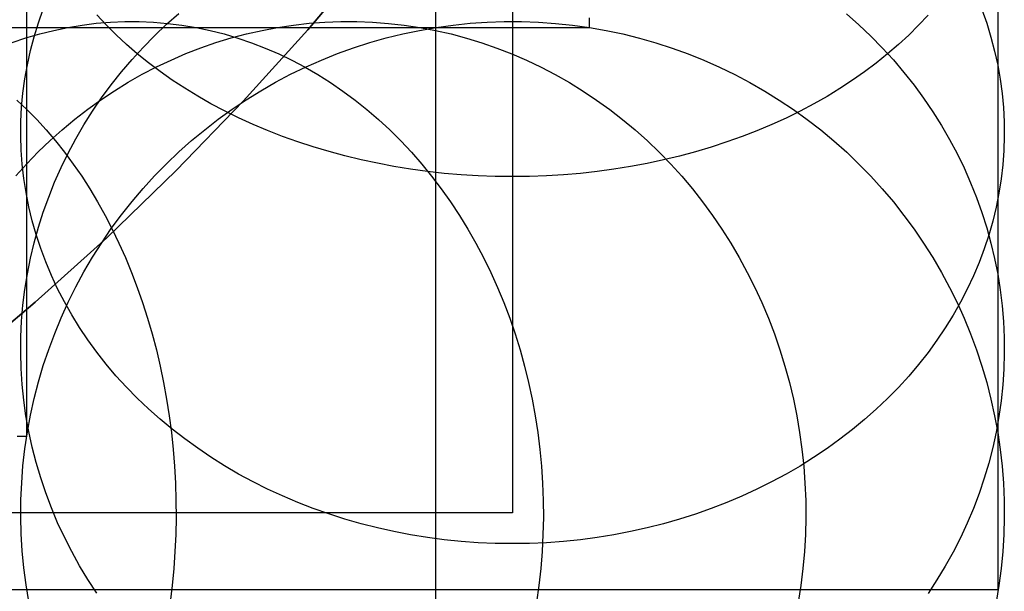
# Model space of a CAD drawing. Header units: millimetres. Extents: x 492 to 1282, y -834 to -234.
# Tile 68 of 93: x 1266 to 1282, y -828 to -818. Entities that reach past the tile are written whole.
import ezdxf

# ---------------------------------------------------------------- set-up
doc = ezdxf.new("R2010")
doc.units = ezdxf.units.MM
doc.layers.add('Volume$Layer 03', color=7, linetype='Continuous', true_color=0x000000)

msp = doc.modelspace()

# ---------------------------------------------------------------- linework, layer by layer
at = {"layer": 'Volume$Layer 03'}
for p, q in [((1270.847, -818.406, 392.5), (1271.859, -817.204, 392.5)), ((1271.859, -817.204, 390), (1270.847, -818.406, 390)), ((1271.859, -817.204, 391.25), (1270.847, -818.406, 391.25)), ((1272.926, -818.439, 3.403), (1272.926, -817.241, 2.393)), ((1266.273, -818.297, 16.806), (1266.273, -817.556, 15.793)), ((1274.174, -817.75, 14.019), (1274.174, -818.551, 15.039)), ((1282.076, -818.718, 13.231), (1282.076, -817.855, 12.206)), ((1266.463, -818.295, 18.372), (1266.542, -818.072, 18.518)), ((1281.81, -818.079, 18.513), (1281.888, -818.302, 18.367)), ((1267.564, -818.329, 7.944), (1267.412, -818.165, 8.108)), ((1267.636, -818.283, 364.569), (1267.868, -818.274, 364.721)), ((1267.868, -818.274, 364.721), (1268.1, -818.274, 364.872)), ((1268.1, -818.274, 364.872), (1268.333, -818.284, 365.024)), ((1268.545, -818.319, 26.105), (1268.746, -818.141, 26.175)), ((1271.124, -818.283, 357.836), (1271.382, -818.274, 357.938)), ((1271.382, -818.274, 357.938), (1271.64, -818.274, 358.041)), ((1271.64, -818.274, 358.041), (1271.898, -818.284, 358.143)), ((1273.763, -818.283, 344), (1274.04, -818.274, 344)), ((1273.763, -818.283, 38), (1274.04, -818.274, 38)), ((1273.763, -818.283, 191), (1274.04, -818.274, 191)), ((1274.04, -818.274, 344), (1274.318, -818.274, 344)), ((1274.04, -818.274, 38), (1274.318, -818.274, 38)), ((1274.04, -818.274, 191), (1274.318, -818.274, 191)), ((1274.318, -818.274, 344), (1274.595, -818.284, 344)), ((1274.318, -818.274, 38), (1274.595, -818.284, 38)), ((1274.318, -818.274, 191), (1274.595, -818.284, 191)), ((1275.424, -818.3, 35.946), (1275.424, -818.213, 34.922)), ((1279.609, -818.147, 26.173), (1279.81, -818.325, 26.102)), ((1280.933, -818.169, 8.103), (1280.78, -818.333, 7.939)), ((1265.757, -818.371, 369.795), (1266.62, -818.371, 368.77)), ((1266.273, -819.003, 17.843), (1266.273, -818.297, 16.806)), ((1266.394, -818.52, 18.225), (1266.463, -818.295, 18.372)), ((1266.486, -818.474, 363.817), (1266.713, -818.417, 363.966)), ((1266.62, -818.371, 368.77), (1267.448, -818.371, 367.716)), ((1266.713, -818.417, 363.966), (1266.942, -818.369, 364.115)), ((1266.942, -818.369, 364.115), (1267.173, -818.331, 364.266)), ((1267.173, -818.331, 364.266), (1267.404, -818.302, 364.417)), ((1267.404, -818.302, 364.417), (1267.636, -818.283, 364.569)), ((1267.448, -818.371, 367.716), (1268.24, -818.371, 366.634)), ((1267.725, -818.489, 7.783), (1267.564, -818.329, 7.944)), ((1268.24, -818.371, 366.634), (1268.994, -818.371, 365.526)), ((1268.333, -818.284, 365.024), (1268.564, -818.303, 365.176)), ((1268.351, -818.504, 26.032), (1268.545, -818.319, 26.105)), ((1268.564, -818.303, 365.176), (1268.796, -818.332, 365.327)), ((1268.796, -818.332, 365.327), (1269.026, -818.371, 365.478)), ((1268.994, -818.371, 365.526), (1269.71, -818.371, 364.393)), ((1269.026, -818.371, 365.478), (1269.255, -818.419, 365.627)), ((1269.255, -818.419, 365.627), (1269.482, -818.476, 365.776)), ((1269.71, -818.371, 364.393), (1270.386, -818.371, 363.236)), ((1269.795, -819.572, 392.5), (1270.847, -818.406, 392.5)), ((1270.847, -818.406, 390), (1269.795, -819.572, 390)), ((1270.847, -818.406, 391.25), (1269.795, -819.572, 391.25)), ((1269.847, -818.474, 357.331), (1270.1, -818.417, 357.431)), ((1270.1, -818.417, 357.431), (1270.354, -818.369, 357.531)), ((1270.354, -818.369, 357.531), (1270.61, -818.331, 357.633)), ((1270.386, -818.371, 363.236), (1271.023, -818.371, 362.057)), ((1270.61, -818.331, 357.633), (1270.867, -818.302, 357.734)), ((1270.867, -818.302, 357.734), (1271.124, -818.283, 357.836)), ((1271.023, -818.371, 362.057), (1271.619, -818.371, 360.857)), ((1271.619, -818.371, 360.857), (1272.174, -818.371, 359.637)), ((1271.898, -818.284, 358.143), (1272.156, -818.303, 358.245)), ((1272.156, -818.303, 358.245), (1272.413, -818.332, 358.346)), ((1272.174, -818.371, 359.637), (1272.687, -818.371, 358.399)), ((1272.389, -818.474, 344), (1272.661, -818.417, 344)), ((1272.389, -818.474, 38), (1272.661, -818.417, 38)), ((1272.389, -818.474, 191), (1272.661, -818.417, 191)), ((1272.413, -818.332, 358.346), (1272.668, -818.371, 358.448)), ((1272.661, -818.417, 344), (1272.934, -818.369, 344)), ((1272.661, -818.417, 38), (1272.934, -818.369, 38)), ((1272.661, -818.417, 191), (1272.934, -818.369, 191)), ((1272.668, -818.371, 358.448), (1272.923, -818.419, 358.548)), ((1272.687, -818.371, 358.399), (1273.157, -818.371, 357.144)), ((1272.923, -818.419, 358.548), (1273.175, -818.476, 358.648)), ((1272.926, -819.603, 4.453), (1272.926, -818.439, 3.403)), ((1272.934, -818.369, 344), (1273.209, -818.331, 344)), ((1272.934, -818.369, 38), (1273.209, -818.331, 38)), ((1272.934, -818.369, 191), (1273.209, -818.331, 191)), ((1273.157, -818.371, 357.144), (1273.585, -818.371, 355.873)), ((1273.209, -818.331, 344), (1273.486, -818.302, 344)), ((1273.209, -818.331, 38), (1273.486, -818.302, 38)), ((1273.209, -818.331, 191), (1273.486, -818.302, 191)), ((1273.486, -818.302, 344), (1273.763, -818.283, 344)), ((1273.486, -818.302, 38), (1273.763, -818.283, 38)), ((1273.486, -818.302, 191), (1273.763, -818.283, 191)), ((1273.585, -818.371, 355.873), (1273.968, -818.371, 354.589)), ((1273.968, -818.371, 354.589), (1274.308, -818.371, 353.293)), ((1274.308, -818.371, 353.293), (1274.603, -818.371, 351.985)), ((1274.595, -818.284, 344), (1274.872, -818.303, 344)), ((1274.595, -818.284, 38), (1274.872, -818.303, 38)), ((1274.595, -818.284, 191), (1274.872, -818.303, 191)), ((1274.603, -818.371, 351.985), (1274.853, -818.371, 350.669)), ((1274.853, -818.371, 350.669), (1275.058, -818.371, 349.344)), ((1274.872, -818.303, 344), (1275.149, -818.332, 344)), ((1274.872, -818.303, 38), (1275.149, -818.332, 38)), ((1274.872, -818.303, 191), (1275.149, -818.332, 191)), ((1275.058, -818.371, 349.344), (1275.218, -818.371, 348.014)), ((1275.149, -818.332, 344), (1275.424, -818.371, 344)), ((1275.149, -818.332, 38), (1275.424, -818.371, 38)), ((1275.149, -818.332, 191), (1275.424, -818.371, 191)), ((1275.218, -818.371, 348.014), (1275.332, -818.371, 346.678)), ((1275.332, -818.371, 346.678), (1275.401, -818.371, 345.34)), ((1275.401, -818.371, 345.34), (1275.424, -818.371, 344)), ((1275.424, -818.353, 36.972), (1275.424, -818.3, 35.946)), ((1275.424, -818.371, 38), (1275.424, -818.353, 36.972)), ((1275.424, -818.371, 344), (1275.697, -818.419, 344)), ((1275.424, -818.371, 344), (1275.424, -818.371, 38)), ((1275.424, -818.371, 38), (1275.697, -818.419, 38)), ((1275.424, -818.371, 191), (1275.697, -818.419, 191)), ((1275.697, -818.419, 344), (1275.969, -818.476, 344)), ((1275.697, -818.419, 38), (1275.969, -818.476, 38)), ((1275.697, -818.419, 191), (1275.969, -818.476, 191)), ((1279.81, -818.325, 26.102), (1280.004, -818.51, 26.029)), ((1280.78, -818.333, 7.939), (1280.62, -818.494, 7.779)), ((1281.888, -818.302, 18.367), (1281.957, -818.527, 18.22)), ((1266.037, -818.617, 363.523), (1266.26, -818.541, 363.67)), ((1266.26, -818.541, 363.67), (1266.486, -818.474, 363.817)), ((1266.334, -818.747, 18.076), (1266.394, -818.52, 18.225)), ((1267.893, -818.645, 7.627), (1267.725, -818.489, 7.783)), ((1268.164, -818.695, 25.956), (1268.351, -818.504, 26.032)), ((1269.348, -818.617, 357.133), (1269.596, -818.541, 357.231)), ((1269.482, -818.476, 365.776), (1269.708, -818.543, 365.923)), ((1269.596, -818.541, 357.231), (1269.847, -818.474, 357.331)), ((1269.708, -818.543, 365.923), (1269.931, -818.62, 366.069)), ((1271.852, -818.617, 344), (1272.12, -818.541, 344)), ((1271.852, -818.617, 38), (1272.12, -818.541, 38)), ((1271.852, -818.617, 191), (1272.12, -818.541, 191)), ((1272.12, -818.541, 344), (1272.389, -818.474, 344)), ((1272.12, -818.541, 38), (1272.389, -818.474, 38)), ((1272.12, -818.541, 191), (1272.389, -818.474, 191)), ((1273.175, -818.476, 358.648), (1273.426, -818.543, 358.747)), ((1273.426, -818.543, 358.747), (1273.674, -818.62, 358.846)), ((1274.174, -818.551, 15.039), (1274.174, -819.317, 16.086)), ((1275.969, -818.476, 344), (1276.238, -818.543, 344)), ((1275.969, -818.476, 38), (1276.238, -818.543, 38)), ((1275.969, -818.476, 191), (1276.238, -818.543, 191)), ((1276.238, -818.543, 344), (1276.505, -818.62, 344)), ((1276.238, -818.543, 38), (1276.505, -818.62, 38)), ((1276.238, -818.543, 191), (1276.505, -818.62, 191)), ((1280.004, -818.51, 26.029), (1280.19, -818.702, 25.953)), ((1280.62, -818.494, 7.779), (1280.451, -818.65, 7.623)), ((1281.957, -818.527, 18.22), (1282.016, -818.754, 18.072)), ((1266.284, -818.976, 17.927), (1266.334, -818.747, 18.076)), ((1268.068, -818.797, 7.475), (1267.893, -818.645, 7.627)), ((1267.985, -818.892, 25.878), (1268.164, -818.695, 25.956)), ((1268.859, -818.796, 356.94), (1269.102, -818.702, 357.036)), ((1269.102, -818.702, 357.036), (1269.348, -818.617, 357.133)), ((1269.931, -818.62, 366.069), (1270.152, -818.705, 366.214)), ((1270.152, -818.705, 366.214), (1270.371, -818.8, 366.357)), ((1271.327, -818.796, 344), (1271.588, -818.702, 344)), ((1271.327, -818.796, 38), (1271.588, -818.702, 38)), ((1271.327, -818.796, 191), (1271.588, -818.702, 191)), ((1271.588, -818.702, 344), (1271.852, -818.617, 344)), ((1271.588, -818.702, 38), (1271.852, -818.617, 38)), ((1271.588, -818.702, 191), (1271.852, -818.617, 191)), ((1273.674, -818.62, 358.846), (1273.92, -818.705, 358.943)), ((1273.92, -818.705, 358.943), (1274.163, -818.8, 359.039)), ((1276.505, -818.62, 344), (1276.769, -818.705, 344)), ((1276.505, -818.62, 38), (1276.769, -818.705, 38)), ((1276.505, -818.62, 191), (1276.769, -818.705, 191)), ((1276.769, -818.705, 344), (1277.031, -818.8, 344)), ((1276.769, -818.705, 38), (1277.031, -818.8, 38)), ((1276.769, -818.705, 191), (1277.031, -818.8, 191)), ((1280.19, -818.702, 25.953), (1280.37, -818.899, 25.875)), ((1280.451, -818.65, 7.623), (1280.275, -818.802, 7.471)), ((1282.016, -818.754, 18.072), (1282.067, -818.983, 17.922)), ((1282.076, -819.546, 14.285), (1282.076, -818.718, 13.231)), ((1267.813, -819.095, 25.798), (1267.985, -818.892, 25.878)), ((1268.251, -818.945, 7.327), (1268.068, -818.797, 7.475)), ((1268.384, -819.012, 356.751), (1268.62, -818.9, 356.845)), ((1268.62, -818.9, 356.845), (1268.859, -818.796, 356.94)), ((1270.371, -818.8, 366.357), (1270.586, -818.903, 366.498)), ((1270.586, -818.903, 366.498), (1270.799, -819.016, 366.637)), ((1270.815, -819.012, 344), (1271.069, -818.9, 344)), ((1270.815, -819.012, 38), (1271.069, -818.9, 38)), ((1270.815, -819.012, 191), (1271.069, -818.9, 191)), ((1271.069, -818.9, 344), (1271.327, -818.796, 344)), ((1271.069, -818.9, 38), (1271.327, -818.796, 38)), ((1271.069, -818.9, 191), (1271.327, -818.796, 191)), ((1274.163, -818.8, 359.039), (1274.402, -818.903, 359.134)), ((1274.402, -818.903, 359.134), (1274.638, -819.016, 359.227)), ((1277.031, -818.8, 344), (1277.288, -818.903, 344)), ((1277.031, -818.8, 38), (1277.288, -818.903, 38)), ((1277.031, -818.8, 191), (1277.288, -818.903, 191)), ((1277.288, -818.903, 344), (1277.542, -819.016, 344)), ((1277.288, -818.903, 38), (1277.542, -819.016, 38)), ((1277.288, -818.903, 191), (1277.542, -819.016, 191)), ((1280.275, -818.802, 7.471), (1280.092, -818.949, 7.323)), ((1280.37, -818.899, 25.875), (1280.542, -819.101, 25.795)), ((1266.243, -819.206, 17.777), (1266.284, -818.976, 17.927)), ((1266.273, -819.673, 18.904), (1266.273, -819.003, 17.843)), ((1268.151, -819.133, 356.659), (1268.384, -819.012, 356.751)), ((1268.442, -819.088, 7.184), (1268.251, -818.945, 7.327)), ((1270.565, -819.133, 344), (1270.815, -819.012, 344)), ((1270.565, -819.133, 38), (1270.815, -819.012, 38)), ((1270.565, -819.133, 191), (1270.815, -819.012, 191)), ((1270.799, -819.016, 366.637), (1271.008, -819.137, 366.774)), ((1274.638, -819.016, 359.227), (1274.87, -819.137, 359.319)), ((1277.542, -819.016, 344), (1277.792, -819.137, 344)), ((1277.542, -819.016, 38), (1277.792, -819.137, 38)), ((1277.542, -819.016, 191), (1277.792, -819.137, 191)), ((1280.092, -818.949, 7.323), (1279.902, -819.092, 7.18)), ((1282.067, -818.983, 17.922), (1282.107, -819.213, 17.772)), ((1266.211, -819.437, 17.626), (1266.243, -819.206, 17.777)), ((1267.648, -819.303, 25.715), (1267.813, -819.095, 25.798)), ((1267.923, -819.263, 356.569), (1268.151, -819.133, 356.659)), ((1268.639, -819.226, 7.046), (1268.442, -819.088, 7.184)), ((1268.843, -819.36, 6.913), (1268.639, -819.226, 7.046)), ((1270.32, -819.262, 344), (1270.565, -819.133, 344)), ((1270.32, -819.262, 38), (1270.565, -819.133, 38)), ((1270.32, -819.262, 191), (1270.565, -819.133, 191)), ((1271.008, -819.137, 366.774), (1271.214, -819.267, 366.908)), ((1274.87, -819.137, 359.319), (1275.099, -819.267, 359.41)), ((1277.792, -819.137, 344), (1278.037, -819.267, 344)), ((1277.792, -819.137, 38), (1278.037, -819.267, 38)), ((1277.792, -819.137, 191), (1278.037, -819.267, 191)), ((1279.704, -819.23, 7.042), (1279.5, -819.364, 6.909)), ((1279.902, -819.092, 7.18), (1279.704, -819.23, 7.042)), ((1280.542, -819.101, 25.795), (1280.706, -819.31, 25.713)), ((1282.107, -819.213, 17.772), (1282.138, -819.444, 17.621)), ((1267.479, -819.547, 356.393), (1267.699, -819.401, 356.48)), ((1267.491, -819.516, 25.631), (1267.648, -819.303, 25.715)), ((1267.699, -819.401, 356.48), (1267.923, -819.263, 356.569)), ((1269.053, -819.488, 6.784), (1268.843, -819.36, 6.913)), ((1269.843, -819.547, 344), (1270.079, -819.4, 344)), ((1269.843, -819.547, 38), (1270.079, -819.4, 38)), ((1269.843, -819.547, 191), (1270.079, -819.4, 191)), ((1270.079, -819.4, 344), (1270.32, -819.262, 344)), ((1270.079, -819.4, 38), (1270.32, -819.262, 38)), ((1270.079, -819.4, 191), (1270.32, -819.262, 191)), ((1271.214, -819.267, 366.908), (1271.415, -819.405, 367.04)), ((1274.174, -819.317, 16.086), (1274.174, -820.047, 17.159)), ((1275.099, -819.267, 359.41), (1275.323, -819.405, 359.498)), ((1278.037, -819.267, 344), (1278.278, -819.405, 344)), ((1278.037, -819.267, 38), (1278.278, -819.405, 38)), ((1278.037, -819.267, 191), (1278.278, -819.405, 191)), ((1279.5, -819.364, 6.909), (1279.29, -819.492, 6.781)), ((1280.706, -819.31, 25.713), (1280.862, -819.523, 25.628)), ((1266.113, -819.552, 373.939), (1266.276, -819.706, 374.102)), ((1266.189, -819.668, 17.474), (1266.211, -819.437, 17.626)), ((1267.265, -819.701, 356.308), (1267.479, -819.547, 356.393)), ((1267.343, -819.734, 25.545), (1267.491, -819.516, 25.631)), ((1269.269, -819.611, 6.661), (1269.053, -819.488, 6.784)), ((1269.612, -819.701, 344), (1269.843, -819.547, 344)), ((1269.612, -819.701, 38), (1269.843, -819.547, 38)), ((1269.612, -819.701, 191), (1269.843, -819.547, 191)), ((1271.415, -819.405, 367.04), (1271.613, -819.552, 367.169)), ((1271.613, -819.552, 367.169), (1271.806, -819.706, 367.295)), ((1275.323, -819.405, 359.498), (1275.542, -819.552, 359.585)), ((1275.542, -819.552, 359.585), (1275.756, -819.706, 359.67)), ((1278.278, -819.405, 344), (1278.514, -819.552, 344)), ((1278.278, -819.405, 38), (1278.514, -819.552, 38)), ((1278.278, -819.405, 191), (1278.514, -819.552, 191)), ((1278.514, -819.552, 344), (1278.745, -819.706, 344)), ((1278.514, -819.552, 38), (1278.745, -819.706, 38)), ((1278.514, -819.552, 191), (1278.745, -819.706, 191)), ((1279.29, -819.492, 6.781), (1279.074, -819.615, 6.658)), ((1280.862, -819.523, 25.628), (1281.011, -819.741, 25.542)), ((1282.076, -820.338, 15.366), (1282.076, -819.546, 14.285)), ((1282.138, -819.444, 17.621), (1282.16, -819.675, 17.47)), ((1266.177, -819.9, 17.322), (1266.189, -819.668, 17.474)), ((1266.273, -820.307, 19.988), (1266.273, -819.673, 18.904)), ((1266.276, -819.706, 374.102), (1266.435, -819.869, 374.261)), ((1267.055, -819.864, 356.225), (1267.265, -819.701, 356.308)), ((1268.703, -820.701, 392.5), (1269.795, -819.572, 392.5)), ((1269.795, -819.572, 390), (1268.703, -820.701, 390)), ((1269.795, -819.572, 391.25), (1268.703, -820.701, 391.25)), ((1269.491, -819.729, 6.544), (1269.269, -819.611, 6.661)), ((1269.386, -819.864, 344), (1269.612, -819.701, 344)), ((1269.386, -819.864, 38), (1269.612, -819.701, 38)), ((1269.386, -819.864, 191), (1269.612, -819.701, 191)), ((1271.806, -819.706, 367.295), (1271.994, -819.869, 367.418)), ((1272.926, -820.73, 5.542), (1272.926, -819.603, 4.453)), ((1275.756, -819.706, 359.67), (1275.966, -819.869, 359.753)), ((1278.745, -819.706, 344), (1278.97, -819.869, 344)), ((1278.745, -819.706, 38), (1278.97, -819.869, 38)), ((1278.745, -819.706, 191), (1278.97, -819.869, 191)), ((1279.074, -819.615, 6.658), (1278.851, -819.732, 6.54)), ((1282.16, -819.675, 17.47), (1282.172, -819.908, 17.318)), ((1266.435, -819.869, 374.261), (1266.59, -820.039, 374.416)), ((1266.851, -820.034, 356.144), (1267.055, -819.864, 356.225)), ((1267.202, -819.957, 25.456), (1267.343, -819.734, 25.545)), ((1269.167, -820.034, 344), (1269.386, -819.864, 344)), ((1269.167, -820.034, 38), (1269.386, -819.864, 38)), ((1269.167, -820.034, 191), (1269.386, -819.864, 191)), ((1269.719, -819.841, 6.431), (1269.491, -819.729, 6.544)), ((1269.953, -819.948, 6.325), (1269.719, -819.841, 6.431)), ((1271.994, -819.869, 367.418), (1272.178, -820.039, 367.538)), ((1275.966, -819.869, 359.753), (1276.17, -820.039, 359.834)), ((1278.623, -819.844, 6.428), (1278.39, -819.951, 6.322)), ((1278.851, -819.732, 6.54), (1278.623, -819.844, 6.428)), ((1278.97, -819.869, 344), (1279.189, -820.039, 344)), ((1278.97, -819.869, 38), (1279.189, -820.039, 38)), ((1278.97, -819.869, 191), (1279.189, -820.039, 191)), ((1281.011, -819.741, 25.542), (1281.151, -819.964, 25.454)), ((1266.175, -820.133, 17.17), (1266.177, -819.9, 17.322)), ((1266.59, -820.039, 374.416), (1266.741, -820.217, 374.567)), ((1266.653, -820.211, 356.066), (1266.851, -820.034, 356.144)), ((1267.07, -820.184, 25.367), (1267.202, -819.957, 25.456)), ((1268.953, -820.211, 344), (1269.167, -820.034, 344)), ((1268.953, -820.211, 38), (1269.167, -820.034, 38)), ((1268.953, -820.211, 191), (1269.167, -820.034, 191)), ((1270.191, -820.048, 6.224), (1269.953, -819.948, 6.325)), ((1272.178, -820.039, 367.538), (1272.356, -820.217, 367.655)), ((1276.17, -820.039, 359.834), (1276.368, -820.217, 359.912)), ((1278.39, -819.951, 6.322), (1278.151, -820.051, 6.221)), ((1279.189, -820.039, 344), (1279.403, -820.217, 344)), ((1279.189, -820.039, 38), (1279.403, -820.217, 38)), ((1279.189, -820.039, 191), (1279.403, -820.217, 191)), ((1281.151, -819.964, 25.454), (1281.282, -820.192, 25.364)), ((1282.172, -819.908, 17.318), (1282.174, -820.14, 17.166)), ((1266.182, -820.365, 17.018), (1266.175, -820.133, 17.17)), ((1266.947, -820.415, 25.275), (1267.07, -820.184, 25.367)), ((1270.434, -820.143, 6.129), (1270.191, -820.048, 6.224)), ((1270.682, -820.232, 6.041), (1270.434, -820.143, 6.129)), ((1274.174, -820.047, 17.159), (1274.174, -820.74, 18.256)), ((1277.908, -820.146, 6.127), (1277.66, -820.234, 6.038)), ((1278.151, -820.051, 6.221), (1277.908, -820.146, 6.127)), ((1281.282, -820.192, 25.364), (1281.406, -820.423, 25.272)), ((1282.174, -820.14, 17.166), (1282.167, -820.372, 17.014)), ((1266.273, -820.903, 21.092), (1266.273, -820.307, 19.988)), ((1266.46, -820.396, 355.99), (1266.653, -820.211, 356.066)), ((1266.741, -820.217, 374.567), (1266.888, -820.402, 374.713)), ((1268.746, -820.396, 344), (1268.953, -820.211, 344)), ((1268.746, -820.396, 38), (1268.953, -820.211, 38)), ((1268.746, -820.396, 191), (1268.953, -820.211, 191)), ((1270.934, -820.315, 5.958), (1270.682, -820.232, 6.041)), ((1271.19, -820.391, 5.882), (1270.934, -820.315, 5.958)), ((1272.356, -820.217, 367.655), (1272.529, -820.402, 367.768)), ((1276.368, -820.217, 359.912), (1276.56, -820.402, 359.988)), ((1277.408, -820.317, 5.956), (1277.152, -820.393, 5.88)), ((1277.66, -820.234, 6.038), (1277.408, -820.317, 5.956)), ((1279.403, -820.217, 344), (1279.61, -820.402, 344)), ((1279.403, -820.217, 38), (1279.61, -820.402, 38)), ((1279.403, -820.217, 191), (1279.61, -820.402, 191)), ((1282.076, -821.092, 16.474), (1282.076, -820.338, 15.366)), ((1266.199, -820.597, 16.867), (1266.182, -820.365, 17.018)), ((1266.273, -820.588, 355.916), (1266.46, -820.396, 355.99)), ((1266.832, -820.651, 25.182), (1266.947, -820.415, 25.275)), ((1266.888, -820.402, 374.713), (1267.029, -820.594, 374.855)), ((1268.545, -820.588, 344), (1268.746, -820.396, 344)), ((1268.545, -820.588, 38), (1268.746, -820.396, 38)), ((1268.545, -820.588, 191), (1268.746, -820.396, 191)), ((1271.449, -820.461, 5.812), (1271.19, -820.391, 5.882)), ((1271.712, -820.525, 5.748), (1271.449, -820.461, 5.812)), ((1272.529, -820.402, 367.768), (1272.697, -820.594, 367.878)), ((1276.56, -820.402, 359.988), (1276.747, -820.594, 360.062)), ((1276.892, -820.463, 5.81), (1276.63, -820.526, 5.746)), ((1277.152, -820.393, 5.88), (1276.892, -820.463, 5.81)), ((1279.61, -820.402, 344), (1279.81, -820.594, 344)), ((1279.61, -820.402, 38), (1279.81, -820.594, 38)), ((1279.61, -820.402, 191), (1279.81, -820.594, 191)), ((1281.406, -820.423, 25.272), (1281.52, -820.658, 25.179)), ((1282.167, -820.372, 17.014), (1282.15, -820.604, 16.862)), ((1266.093, -820.787, 355.844), (1266.273, -820.588, 355.916)), ((1266.225, -820.829, 16.715), (1266.199, -820.597, 16.867)), ((1266.726, -820.889, 25.087), (1266.832, -820.651, 25.182)), ((1267.029, -820.594, 374.855), (1267.166, -820.793, 374.992)), ((1268.352, -820.787, 344), (1268.545, -820.588, 344)), ((1268.352, -820.787, 38), (1268.545, -820.588, 38)), ((1268.352, -820.787, 191), (1268.545, -820.588, 191)), ((1271.977, -820.582, 5.691), (1271.712, -820.525, 5.748)), ((1272.246, -820.633, 5.64), (1271.977, -820.582, 5.691)), ((1272.516, -820.677, 5.596), (1272.246, -820.633, 5.64)), ((1272.789, -820.714, 5.559), (1272.516, -820.677, 5.596)), ((1272.697, -820.594, 367.878), (1272.859, -820.793, 367.984)), ((1275.825, -820.678, 5.595), (1275.552, -820.715, 5.558)), ((1276.096, -820.634, 5.639), (1275.825, -820.678, 5.595)), ((1276.364, -820.583, 5.689), (1276.096, -820.634, 5.639)), ((1276.63, -820.526, 5.746), (1276.364, -820.583, 5.689)), ((1276.747, -820.594, 360.062), (1276.927, -820.793, 360.133)), ((1279.81, -820.594, 344), (1280.004, -820.793, 344)), ((1279.81, -820.594, 38), (1280.004, -820.793, 38)), ((1279.81, -820.594, 191), (1280.004, -820.793, 191)), ((1281.52, -820.658, 25.179), (1281.626, -820.897, 25.084)), ((1282.15, -820.604, 16.862), (1282.123, -820.836, 16.711)), ((1266.261, -821.059, 16.565), (1266.225, -820.829, 16.715)), ((1267.166, -820.793, 374.992), (1267.298, -820.999, 375.124)), ((1267.574, -821.793, 392.5), (1268.703, -820.701, 392.5)), ((1268.703, -820.701, 390), (1267.574, -821.793, 390)), ((1268.703, -820.701, 391.25), (1267.574, -821.793, 391.25)), ((1268.165, -820.992, 344), (1268.352, -820.787, 344)), ((1268.165, -820.992, 38), (1268.352, -820.787, 38)), ((1268.165, -820.992, 191), (1268.352, -820.787, 191)), ((1268.703, -820.701, 392.5), (1268.703, -820.701, 390)), ((1273.063, -820.745, 5.528), (1272.789, -820.714, 5.559)), ((1272.859, -820.793, 367.984), (1273.016, -820.999, 368.086)), ((1272.926, -821.819, 6.669), (1272.926, -820.73, 5.542)), ((1273.339, -820.768, 5.504), (1273.063, -820.745, 5.528)), ((1273.616, -820.786, 5.487), (1273.339, -820.768, 5.504)), ((1273.893, -820.796, 5.477), (1273.616, -820.786, 5.487)), ((1274.171, -820.799, 5.473), (1273.893, -820.796, 5.477)), ((1274.448, -820.796, 5.476), (1274.171, -820.799, 5.473)), ((1274.174, -820.74, 18.256), (1274.174, -821.396, 19.376)), ((1274.726, -820.786, 5.487), (1274.448, -820.796, 5.476)), ((1275.002, -820.769, 5.503), (1274.726, -820.786, 5.487)), ((1275.278, -820.745, 5.527), (1275.002, -820.769, 5.503)), ((1275.552, -820.715, 5.558), (1275.278, -820.745, 5.527)), ((1276.927, -820.793, 360.133), (1277.1, -820.999, 360.202)), ((1280.004, -820.793, 344), (1280.19, -820.999, 344)), ((1280.004, -820.793, 38), (1280.19, -820.999, 38)), ((1280.004, -820.793, 191), (1280.19, -820.999, 191)), ((1282.123, -820.836, 16.711), (1282.087, -821.066, 16.56)), ((1266.273, -821.461, 22.216), (1266.273, -820.903, 21.092)), ((1266.63, -821.131, 24.992), (1266.726, -820.889, 25.087)), ((1267.298, -820.999, 375.124), (1267.425, -821.211, 375.251)), ((1267.985, -821.204, 344), (1268.165, -820.992, 344)), ((1267.985, -821.204, 38), (1268.165, -820.992, 38)), ((1267.985, -821.204, 191), (1268.165, -820.992, 191)), ((1273.016, -820.999, 368.086), (1273.166, -821.211, 368.184)), ((1277.1, -820.999, 360.202), (1277.267, -821.211, 360.268)), ((1280.19, -820.999, 344), (1280.37, -821.211, 344)), ((1280.19, -820.999, 38), (1280.37, -821.211, 38)), ((1280.19, -820.999, 191), (1280.37, -821.211, 191)), ((1281.626, -820.897, 25.084), (1281.722, -821.139, 24.988)), ((1266.306, -821.288, 16.415), (1266.261, -821.059, 16.565)), ((1266.542, -821.376, 24.895), (1266.63, -821.131, 24.992)), ((1281.722, -821.139, 24.988), (1281.81, -821.384, 24.891)), ((1282.087, -821.066, 16.56), (1282.041, -821.295, 16.41)), ((1282.076, -821.807, 17.607), (1282.076, -821.092, 16.474)), ((1266.361, -821.516, 16.266), (1266.306, -821.288, 16.415)), ((1267.425, -821.211, 375.251), (1267.547, -821.429, 375.372)), ((1267.813, -821.422, 344), (1267.985, -821.204, 344)), ((1267.813, -821.422, 38), (1267.985, -821.204, 38)), ((1267.813, -821.422, 191), (1267.985, -821.204, 191)), ((1273.166, -821.211, 368.184), (1273.31, -821.429, 368.278)), ((1277.267, -821.211, 360.268), (1277.427, -821.429, 360.331)), ((1280.37, -821.211, 344), (1280.542, -821.429, 344)), ((1280.37, -821.211, 38), (1280.542, -821.429, 38)), ((1280.37, -821.211, 191), (1280.542, -821.429, 191)), ((1282.041, -821.295, 16.41), (1281.986, -821.523, 16.261)), ((1266.273, -821.981, 23.358), (1266.273, -821.461, 22.216)), ((1266.463, -821.624, 24.797), (1266.542, -821.376, 24.895)), ((1267.547, -821.429, 375.372), (1267.663, -821.653, 375.489)), ((1267.648, -821.645, 344), (1267.813, -821.422, 344)), ((1267.648, -821.645, 38), (1267.813, -821.422, 38)), ((1267.648, -821.645, 191), (1267.813, -821.422, 191)), ((1273.31, -821.429, 368.278), (1273.447, -821.653, 368.368)), ((1274.174, -821.396, 19.376), (1274.174, -822.012, 20.518)), ((1277.427, -821.429, 360.331), (1277.58, -821.653, 360.392)), ((1280.542, -821.429, 344), (1280.706, -821.653, 344)), ((1280.542, -821.429, 38), (1280.706, -821.653, 38)), ((1280.542, -821.429, 191), (1280.706, -821.653, 191)), ((1281.81, -821.384, 24.891), (1281.888, -821.632, 24.793)), ((1266.425, -821.742, 16.118), (1266.361, -821.516, 16.266)), ((1266.394, -821.874, 24.698), (1266.463, -821.624, 24.797)), ((1281.888, -821.632, 24.793), (1281.957, -821.882, 24.694)), ((1281.986, -821.523, 16.261), (1281.921, -821.749, 16.114)), ((1266.408, -822.845, 392.5), (1267.574, -821.793, 392.5)), ((1267.574, -821.793, 390), (1266.408, -822.845, 390)), ((1267.574, -821.793, 391.25), (1266.408, -822.845, 391.25)), ((1266.499, -821.966, 15.972), (1266.425, -821.742, 16.118)), ((1267.492, -821.875, 344), (1267.648, -821.645, 344)), ((1267.492, -821.875, 38), (1267.648, -821.645, 38)), ((1267.492, -821.875, 191), (1267.648, -821.645, 191)), ((1267.663, -821.653, 375.489), (1267.773, -821.882, 375.599)), ((1273.447, -821.653, 368.368), (1273.578, -821.882, 368.454)), ((1277.58, -821.653, 360.392), (1277.725, -821.882, 360.45)), ((1280.706, -821.653, 344), (1280.862, -821.882, 344)), ((1280.706, -821.653, 38), (1280.862, -821.882, 38)), ((1280.706, -821.653, 191), (1280.862, -821.882, 191)), ((1281.921, -821.749, 16.114), (1281.847, -821.973, 15.967)), ((1266.334, -822.126, 24.598), (1266.394, -821.874, 24.698)), ((1267.343, -822.109, 344), (1267.492, -821.875, 344)), ((1267.343, -822.109, 38), (1267.492, -821.875, 38)), ((1267.343, -822.109, 191), (1267.492, -821.875, 191)), ((1267.773, -821.882, 375.599), (1267.878, -822.117, 375.704)), ((1272.926, -822.869, 7.833), (1272.926, -821.819, 6.669)), ((1273.578, -821.882, 368.454), (1273.702, -822.117, 368.535)), ((1277.725, -821.882, 360.45), (1277.863, -822.117, 360.504)), ((1280.862, -821.882, 344), (1281.011, -822.117, 344)), ((1280.862, -821.882, 38), (1281.011, -822.117, 38)), ((1280.862, -821.882, 191), (1281.011, -822.117, 191)), ((1281.957, -821.882, 24.694), (1282.017, -822.134, 24.595)), ((1282.076, -822.484, 18.764), (1282.076, -821.807, 17.607)), ((1266.273, -822.461, 24.518), (1266.273, -821.981, 23.358)), ((1266.582, -822.188, 15.827), (1266.499, -821.966, 15.972)), ((1267.203, -822.349, 344), (1267.343, -822.109, 344)), ((1267.203, -822.349, 38), (1267.343, -822.109, 38)), ((1267.203, -822.349, 191), (1267.343, -822.109, 191)), ((1267.878, -822.117, 375.704), (1267.977, -822.357, 375.803)), ((1273.702, -822.117, 368.535), (1273.819, -822.357, 368.611)), ((1274.174, -822.012, 20.518), (1274.174, -822.589, 21.68)), ((1277.863, -822.117, 360.504), (1277.994, -822.357, 360.556)), ((1281.011, -822.117, 344), (1281.151, -822.357, 344)), ((1281.011, -822.117, 38), (1281.151, -822.357, 38)), ((1281.011, -822.117, 191), (1281.151, -822.357, 191)), ((1281.847, -821.973, 15.967), (1281.764, -822.195, 15.822)), ((1266.283, -822.38, 24.497), (1266.334, -822.126, 24.598)), ((1266.674, -822.408, 15.683), (1266.582, -822.188, 15.827)), ((1281.764, -822.195, 15.822), (1281.672, -822.414, 15.679)), ((1282.017, -822.134, 24.595), (1282.067, -822.388, 24.494)), ((1266.243, -822.635, 24.396), (1266.283, -822.38, 24.497)), ((1266.775, -822.624, 15.542), (1266.674, -822.408, 15.683)), ((1267.071, -822.593, 344), (1267.203, -822.349, 344)), ((1267.071, -822.593, 38), (1267.203, -822.349, 38)), ((1267.071, -822.593, 191), (1267.203, -822.349, 191)), ((1267.977, -822.357, 375.803), (1268.071, -822.601, 375.896)), ((1273.819, -822.357, 368.611), (1273.93, -822.601, 368.684)), ((1277.994, -822.357, 360.556), (1278.116, -822.601, 360.604)), ((1281.151, -822.357, 344), (1281.282, -822.601, 344)), ((1281.151, -822.357, 38), (1281.282, -822.601, 38)), ((1281.151, -822.357, 191), (1281.282, -822.601, 191)), ((1281.672, -822.414, 15.679), (1281.571, -822.631, 15.537)), ((1282.067, -822.388, 24.494), (1282.107, -822.644, 24.393)), ((1266.273, -822.902, 25.693), (1266.273, -822.461, 24.518)), ((1266.947, -822.842, 344), (1267.071, -822.593, 344)), ((1266.947, -822.842, 38), (1267.071, -822.593, 38)), ((1266.947, -822.842, 191), (1267.071, -822.593, 191)), ((1268.071, -822.601, 375.896), (1268.158, -822.85, 375.983)), ((1273.93, -822.601, 368.684), (1274.033, -822.85, 368.751)), ((1274.174, -822.589, 21.68), (1274.174, -823.127, 22.861)), ((1278.116, -822.601, 360.604), (1278.23, -822.85, 360.649)), ((1281.282, -822.601, 344), (1281.406, -822.85, 344)), ((1281.282, -822.601, 38), (1281.406, -822.85, 38)), ((1281.282, -822.601, 191), (1281.406, -822.85, 191)), ((1282.076, -823.121, 19.943), (1282.076, -822.484, 18.764)), ((1266.211, -822.892, 24.295), (1266.243, -822.635, 24.396)), ((1266.885, -822.837, 15.402), (1266.775, -822.624, 15.542)), ((1281.571, -822.631, 15.537), (1281.46, -822.844, 15.398)), ((1282.107, -822.644, 24.393), (1282.138, -822.9, 24.291)), ((1265.206, -823.857, 392.5), (1266.408, -822.845, 392.5)), ((1266.408, -822.845, 390), (1265.206, -823.857, 390)), ((1266.408, -822.845, 391.25), (1265.206, -823.857, 391.25)), ((1266.189, -823.149, 24.193), (1266.211, -822.892, 24.295)), ((1266.273, -823.302, 26.882), (1266.273, -822.902, 25.693)), ((1266.833, -823.095, 344), (1266.947, -822.842, 344)), ((1266.833, -823.095, 38), (1266.947, -822.842, 38)), ((1266.833, -823.095, 191), (1266.947, -822.842, 191)), ((1267.004, -823.048, 15.265), (1266.885, -822.837, 15.402)), ((1268.158, -822.85, 375.983), (1268.239, -823.103, 376.064)), ((1272.926, -823.879, 9.032), (1272.926, -822.869, 7.833)), ((1274.033, -822.85, 368.751), (1274.128, -823.103, 368.814)), ((1278.23, -822.85, 360.649), (1278.337, -823.103, 360.692)), ((1281.46, -822.844, 15.398), (1281.341, -823.054, 15.261)), ((1281.406, -822.85, 344), (1281.52, -823.103, 344)), ((1281.406, -822.85, 38), (1281.52, -823.103, 38)), ((1281.406, -822.85, 191), (1281.52, -823.103, 191)), ((1282.138, -822.9, 24.291), (1282.16, -823.158, 24.189)), ((1267.131, -823.254, 15.13), (1267.004, -823.048, 15.265)), ((1281.341, -823.054, 15.261), (1281.213, -823.26, 15.126)), ((1266.177, -823.407, 24.091), (1266.189, -823.149, 24.193)), ((1266.727, -823.352, 344), (1266.833, -823.095, 344)), ((1266.727, -823.352, 38), (1266.833, -823.095, 38)), ((1266.727, -823.352, 191), (1266.833, -823.095, 191)), ((1268.239, -823.103, 376.064), (1268.313, -823.36, 376.139)), ((1274.128, -823.103, 368.814), (1274.217, -823.36, 368.871)), ((1274.174, -823.127, 22.861), (1274.174, -823.623, 24.06)), ((1278.337, -823.103, 360.692), (1278.435, -823.36, 360.73)), ((1281.52, -823.103, 344), (1281.626, -823.36, 344)), ((1281.52, -823.103, 38), (1281.626, -823.36, 38)), ((1281.52, -823.103, 191), (1281.626, -823.36, 191)), ((1282.076, -823.717, 21.143), (1282.076, -823.121, 19.943)), ((1282.16, -823.158, 24.189), (1282.172, -823.416, 24.087)), ((1266.273, -823.661, 28.085), (1266.273, -823.302, 26.882)), ((1266.63, -823.612, 344), (1266.727, -823.352, 344)), ((1266.63, -823.612, 38), (1266.727, -823.352, 38)), ((1266.63, -823.612, 191), (1266.727, -823.352, 191)), ((1267.267, -823.457, 14.997), (1267.131, -823.254, 15.13)), ((1268.313, -823.36, 376.139), (1268.381, -823.621, 376.207)), ((1274.217, -823.36, 368.871), (1274.298, -823.621, 368.924)), ((1278.435, -823.36, 360.73), (1278.525, -823.62, 360.766)), ((1281.213, -823.26, 15.126), (1281.077, -823.463, 14.993)), ((1281.626, -823.36, 344), (1281.722, -823.621, 344)), ((1281.626, -823.36, 38), (1281.722, -823.621, 38)), ((1281.626, -823.36, 191), (1281.722, -823.621, 191)), ((1266.175, -823.665, 23.988), (1266.177, -823.407, 24.091)), ((1267.412, -823.655, 14.867), (1267.267, -823.457, 14.997)), ((1281.077, -823.463, 14.993), (1280.933, -823.661, 14.864)), ((1282.172, -823.416, 24.087), (1282.174, -823.674, 23.985)), ((1266.182, -823.923, 23.886), (1266.175, -823.665, 23.988)), ((1266.273, -823.979, 29.299), (1266.273, -823.661, 28.085)), ((1266.542, -823.875, 344), (1266.63, -823.612, 344)), ((1266.542, -823.875, 38), (1266.63, -823.612, 38)), ((1266.542, -823.875, 191), (1266.63, -823.612, 191)), ((1267.564, -823.85, 14.74), (1267.412, -823.655, 14.867)), ((1268.381, -823.621, 376.207), (1268.443, -823.884, 376.269)), ((1274.174, -823.623, 24.06), (1274.174, -824.078, 25.275)), ((1274.298, -823.621, 368.924), (1274.371, -823.884, 368.972)), ((1278.525, -823.62, 360.766), (1278.606, -823.884, 360.798)), ((1280.933, -823.661, 14.864), (1280.78, -823.855, 14.737)), ((1281.722, -823.621, 344), (1281.81, -823.884, 344)), ((1281.722, -823.621, 38), (1281.81, -823.884, 38)), ((1281.722, -823.621, 191), (1281.81, -823.884, 191)), ((1282.076, -824.272, 22.363), (1282.076, -823.717, 21.143)), ((1282.174, -823.674, 23.985), (1282.167, -823.932, 23.883)), ((1266.463, -824.142, 344), (1266.542, -823.875, 344)), ((1266.463, -824.142, 38), (1266.542, -823.875, 38)), ((1266.463, -824.142, 191), (1266.542, -823.875, 191)), ((1267.724, -824.039, 14.616), (1267.564, -823.85, 14.74)), ((1268.443, -823.884, 376.269), (1268.499, -824.151, 376.324)), ((1272.926, -824.847, 10.264), (1272.926, -823.879, 9.032)), ((1274.371, -823.884, 368.972), (1274.436, -824.151, 369.015)), ((1278.606, -823.884, 360.798), (1278.679, -824.15, 360.827)), ((1280.78, -823.855, 14.737), (1280.62, -824.045, 14.613)), ((1281.81, -823.884, 344), (1281.888, -824.151, 344)), ((1281.81, -823.884, 38), (1281.888, -824.151, 38)), ((1281.81, -823.884, 191), (1281.888, -824.151, 191)), ((1266.198, -824.181, 23.784), (1266.182, -823.923, 23.886)), ((1266.273, -824.255, 30.523), (1266.273, -823.979, 29.299)), ((1267.893, -824.224, 14.495), (1267.724, -824.039, 14.616)), ((1280.62, -824.045, 14.613), (1280.451, -824.23, 14.492)), ((1282.167, -823.932, 23.883), (1282.15, -824.19, 23.781)), ((1266.225, -824.438, 23.682), (1266.198, -824.181, 23.784)), ((1266.394, -824.411, 344), (1266.463, -824.142, 344)), ((1266.394, -824.411, 38), (1266.463, -824.142, 38)), ((1266.394, -824.411, 191), (1266.463, -824.142, 191)), ((1268.499, -824.151, 376.324), (1268.548, -824.42, 376.373)), ((1274.174, -824.078, 25.275), (1274.174, -824.492, 26.504)), ((1274.436, -824.151, 369.015), (1274.494, -824.42, 369.053)), ((1278.679, -824.15, 360.827), (1278.743, -824.419, 360.852)), ((1281.888, -824.151, 344), (1281.957, -824.42, 344)), ((1281.888, -824.151, 38), (1281.957, -824.42, 38)), ((1281.888, -824.151, 191), (1281.957, -824.42, 191)), ((1282.15, -824.19, 23.781), (1282.123, -824.447, 23.679)), ((1266.273, -824.489, 31.756), (1266.273, -824.255, 30.523)), ((1268.068, -824.404, 14.378), (1267.893, -824.224, 14.495)), ((1280.451, -824.23, 14.492), (1280.275, -824.41, 14.374)), ((1282.076, -824.785, 23.602), (1282.076, -824.272, 22.363)), ((1266.26, -824.694, 23.581), (1266.225, -824.438, 23.682)), ((1266.273, -824.681, 32.996), (1266.273, -824.489, 31.756)), ((1266.334, -824.682, 344), (1266.394, -824.411, 344)), ((1266.334, -824.682, 38), (1266.394, -824.411, 38)), ((1266.334, -824.682, 191), (1266.394, -824.411, 191)), ((1268.251, -824.579, 14.263), (1268.068, -824.404, 14.378)), ((1268.548, -824.42, 376.373), (1268.59, -824.691, 376.415)), ((1274.174, -824.492, 26.504), (1274.174, -824.863, 27.748)), ((1274.494, -824.42, 369.053), (1274.544, -824.691, 369.085)), ((1278.743, -824.419, 360.852), (1278.799, -824.691, 360.874)), ((1280.275, -824.41, 14.374), (1280.092, -824.584, 14.26)), ((1281.957, -824.42, 344), (1282.017, -824.691, 344)), ((1281.957, -824.42, 38), (1282.017, -824.691, 38)), ((1281.957, -824.42, 191), (1282.017, -824.691, 191)), ((1282.123, -824.447, 23.679), (1282.087, -824.703, 23.578)), ((1266.273, -824.831, 34.242), (1266.273, -824.681, 32.996)), ((1266.284, -824.955, 344), (1266.334, -824.682, 344)), ((1266.284, -824.955, 38), (1266.334, -824.682, 38)), ((1266.284, -824.955, 191), (1266.334, -824.682, 191)), ((1268.442, -824.749, 14.153), (1268.251, -824.579, 14.263)), ((1280.092, -824.584, 14.26), (1279.902, -824.754, 14.149)), ((1266.306, -824.949, 23.48), (1266.26, -824.694, 23.581)), ((1266.273, -824.938, 35.492), (1266.273, -824.831, 34.242)), ((1268.639, -824.912, 14.046), (1268.442, -824.749, 14.153)), ((1268.59, -824.691, 376.415), (1268.625, -824.964, 376.451)), ((1274.544, -824.691, 369.085), (1274.586, -824.964, 369.113)), ((1278.799, -824.691, 360.874), (1278.845, -824.964, 360.893)), ((1279.902, -824.754, 14.149), (1279.704, -824.917, 14.043)), ((1282.017, -824.691, 344), (1282.067, -824.964, 344)), ((1282.017, -824.691, 38), (1282.067, -824.964, 38)), ((1282.017, -824.691, 191), (1282.067, -824.964, 191)), ((1282.087, -824.703, 23.578), (1282.041, -824.957, 23.477)), ((1282.076, -825.255, 24.857), (1282.076, -824.785, 23.602)), ((1266.243, -825.229, 344), (1266.284, -824.955, 344)), ((1266.243, -825.229, 38), (1266.284, -824.955, 38)), ((1266.243, -825.229, 191), (1266.284, -824.955, 191)), ((1266.273, -825.002, 36.745), (1266.273, -824.938, 35.492)), ((1266.273, -825.023, 38), (1266.273, -825.002, 36.745)), ((1266.361, -825.202, 23.38), (1266.306, -824.949, 23.48)), ((1268.625, -824.964, 376.451), (1268.654, -825.239, 376.48)), ((1268.842, -825.07, 13.942), (1268.639, -824.912, 14.046)), ((1272.926, -825.773, 11.529), (1272.926, -824.847, 10.264)), ((1274.174, -824.863, 27.748), (1274.174, -825.192, 29.003)), ((1274.586, -824.964, 369.113), (1274.62, -825.239, 369.135)), ((1278.845, -824.964, 360.893), (1278.883, -825.238, 360.908)), ((1279.704, -824.917, 14.043), (1279.5, -825.075, 13.939)), ((1282.041, -824.957, 23.477), (1281.986, -825.21, 23.377)), ((1282.067, -824.964, 344), (1282.107, -825.239, 344)), ((1282.067, -824.964, 38), (1282.107, -825.239, 38)), ((1282.067, -824.964, 191), (1282.107, -825.239, 191)), ((1266.115, -825.023, 347.078), (1266.202, -825.023, 346.054)), ((1266.202, -825.023, 346.054), (1266.255, -825.023, 345.028)), ((1266.255, -825.023, 345.028), (1266.273, -825.023, 344)), ((1266.273, -825.023, 344), (1266.273, -825.023, 38)), ((1269.053, -825.222, 13.843), (1268.842, -825.07, 13.942)), ((1279.5, -825.075, 13.939), (1279.29, -825.227, 13.84)), ((1266.211, -825.505, 344), (1266.243, -825.229, 344)), ((1266.211, -825.505, 38), (1266.243, -825.229, 38)), ((1266.211, -825.505, 191), (1266.243, -825.229, 191)), ((1266.425, -825.453, 23.281), (1266.361, -825.202, 23.38)), ((1268.654, -825.239, 376.48), (1268.676, -825.515, 376.502)), ((1269.269, -825.368, 13.748), (1269.053, -825.222, 13.843)), ((1274.174, -825.192, 29.003), (1274.174, -825.478, 30.269)), ((1274.62, -825.239, 369.135), (1274.646, -825.515, 369.152)), ((1278.883, -825.238, 360.908), (1278.912, -825.514, 360.919)), ((1279.29, -825.227, 13.84), (1279.073, -825.372, 13.745)), ((1281.986, -825.21, 23.377), (1281.921, -825.461, 23.277)), ((1282.076, -825.682, 26.127), (1282.076, -825.255, 24.857)), ((1282.107, -825.239, 344), (1282.138, -825.515, 344)), ((1282.107, -825.239, 38), (1282.138, -825.515, 38)), ((1282.107, -825.239, 191), (1282.138, -825.515, 191)), ((1266.499, -825.702, 23.182), (1266.425, -825.453, 23.281)), ((1269.491, -825.507, 13.657), (1269.269, -825.368, 13.748)), ((1274.174, -825.478, 30.269), (1274.174, -825.72, 31.543)), ((1279.073, -825.372, 13.745), (1278.851, -825.511, 13.654)), ((1281.921, -825.461, 23.277), (1281.847, -825.71, 23.179)), ((1266.19, -825.782, 344), (1266.211, -825.505, 344)), ((1266.19, -825.782, 38), (1266.211, -825.505, 38)), ((1266.19, -825.782, 191), (1266.211, -825.505, 191)), ((1268.676, -825.515, 376.502), (1268.691, -825.791, 376.517)), ((1269.719, -825.64, 13.57), (1269.491, -825.507, 13.657)), ((1269.953, -825.766, 13.488), (1269.719, -825.64, 13.57)), ((1274.646, -825.515, 369.152), (1274.664, -825.791, 369.164)), ((1278.623, -825.644, 13.567), (1278.389, -825.77, 13.485)), ((1278.851, -825.511, 13.654), (1278.623, -825.644, 13.567)), ((1278.912, -825.514, 360.919), (1278.932, -825.791, 360.927)), ((1282.138, -825.515, 344), (1282.16, -825.791, 344)), ((1282.138, -825.515, 38), (1282.16, -825.791, 38)), ((1282.138, -825.515, 191), (1282.16, -825.791, 191)), ((1266.177, -826.06, 344), (1266.19, -825.782, 344)), ((1266.177, -826.06, 38), (1266.19, -825.782, 38)), ((1266.177, -826.06, 191), (1266.19, -825.782, 191)), ((1266.582, -825.949, 23.084), (1266.499, -825.702, 23.182)), ((1268.691, -825.791, 376.517), (1268.7, -826.069, 376.525)), ((1270.191, -825.885, 13.41), (1269.953, -825.766, 13.488)), ((1272.926, -826.655, 12.825), (1272.926, -825.773, 11.529)), ((1274.174, -825.72, 31.543), (1274.174, -825.919, 32.826)), ((1274.664, -825.791, 369.164), (1274.674, -826.069, 369.17)), ((1278.389, -825.77, 13.485), (1278.151, -825.889, 13.407)), ((1278.932, -825.791, 360.927), (1278.943, -826.069, 360.932)), ((1281.847, -825.71, 23.179), (1281.764, -825.957, 23.081)), ((1282.076, -826.066, 27.411), (1282.076, -825.682, 26.127)), ((1282.16, -825.791, 344), (1282.172, -826.069, 344)), ((1282.16, -825.791, 38), (1282.172, -826.069, 38)), ((1282.16, -825.791, 191), (1282.172, -826.069, 191)), ((1266.674, -826.192, 22.988), (1266.582, -825.949, 23.084)), ((1270.434, -825.997, 13.336), (1270.191, -825.885, 13.41)), ((1274.174, -825.919, 32.826), (1274.174, -826.073, 34.114)), ((1278.151, -825.889, 13.407), (1277.907, -826.001, 13.334)), ((1281.764, -825.957, 23.081), (1281.672, -826.2, 22.985)), ((1266.175, -826.337, 344), (1266.177, -826.06, 344)), ((1266.175, -826.337, 38), (1266.177, -826.06, 38)), ((1266.175, -826.337, 191), (1266.177, -826.06, 191)), ((1268.7, -826.069, 376.525), (1268.701, -826.346, 376.527)), ((1270.682, -826.102, 13.268), (1270.434, -825.997, 13.336)), ((1270.934, -826.2, 13.204), (1270.682, -826.102, 13.268)), ((1274.174, -826.073, 34.114), (1274.174, -826.184, 35.407)), ((1274.674, -826.069, 369.17), (1274.676, -826.346, 369.172)), ((1277.66, -826.105, 13.266), (1277.408, -826.203, 13.202)), ((1277.907, -826.001, 13.334), (1277.66, -826.105, 13.266)), ((1278.943, -826.069, 360.932), (1278.945, -826.346, 360.932)), ((1282.076, -826.406, 28.707), (1282.076, -826.066, 27.411)), ((1282.172, -826.069, 344), (1282.174, -826.346, 344)), ((1282.172, -826.069, 38), (1282.174, -826.346, 38)), ((1282.172, -826.069, 191), (1282.174, -826.346, 191)), ((1266.453, -826.272, 366.961), (1265.652, -826.272, 367.981)), ((1267.219, -826.272, 365.914), (1266.453, -826.272, 366.961)), ((1266.775, -826.433, 22.893), (1266.674, -826.192, 22.988)), ((1267.949, -826.272, 364.841), (1267.219, -826.272, 365.914)), ((1268.642, -826.272, 363.744), (1267.949, -826.272, 364.841)), ((1269.298, -826.272, 362.624), (1268.642, -826.272, 363.744)), ((1269.914, -826.272, 361.482), (1269.298, -826.272, 362.624)), ((1270.491, -826.272, 360.32), (1269.914, -826.272, 361.482)), ((1271.029, -826.272, 359.139), (1270.491, -826.272, 360.32)), ((1271.189, -826.291, 13.145), (1270.934, -826.2, 13.204)), ((1271.525, -826.272, 357.94), (1271.029, -826.272, 359.139)), ((1271.98, -826.272, 356.725), (1271.525, -826.272, 357.94)), ((1272.394, -826.272, 355.496), (1271.98, -826.272, 356.725)), ((1272.765, -826.272, 354.252), (1272.394, -826.272, 355.496)), ((1273.094, -826.272, 352.997), (1272.765, -826.272, 354.252)), ((1273.38, -826.272, 351.731), (1273.094, -826.272, 352.997)), ((1273.622, -826.272, 350.457), (1273.38, -826.272, 351.731)), ((1273.821, -826.272, 349.174), (1273.622, -826.272, 350.457)), ((1273.975, -826.272, 347.886), (1273.821, -826.272, 349.174)), ((1274.086, -826.272, 346.593), (1273.975, -826.272, 347.886)), ((1274.152, -826.272, 345.297), (1274.086, -826.272, 346.593)), ((1274.174, -826.272, 344), (1274.152, -826.272, 345.297)), ((1274.174, -826.184, 35.407), (1274.174, -826.25, 36.703)), ((1274.174, -826.25, 36.703), (1274.174, -826.272, 38)), ((1274.174, -826.272, 38), (1274.174, -826.272, 344)), ((1277.408, -826.203, 13.202), (1277.152, -826.293, 13.143)), ((1281.672, -826.2, 22.985), (1281.57, -826.44, 22.89)), ((1266.182, -826.615, 344), (1266.175, -826.337, 344)), ((1266.182, -826.615, 38), (1266.175, -826.337, 38)), ((1266.182, -826.615, 191), (1266.175, -826.337, 191)), ((1266.885, -826.67, 22.799), (1266.775, -826.433, 22.893)), ((1268.701, -826.346, 376.527), (1268.696, -826.624, 376.521)), ((1271.449, -826.374, 13.09), (1271.189, -826.291, 13.145)), ((1271.712, -826.449, 13.041), (1271.449, -826.374, 13.09)), ((1274.676, -826.346, 369.172), (1274.67, -826.624, 369.167)), ((1276.892, -826.376, 13.089), (1276.629, -826.451, 13.04)), ((1277.152, -826.293, 13.143), (1276.892, -826.376, 13.089)), ((1278.945, -826.346, 360.932), (1278.938, -826.624, 360.93)), ((1281.57, -826.44, 22.89), (1281.46, -826.677, 22.796)), ((1282.076, -826.701, 30.015), (1282.076, -826.406, 28.707)), ((1282.174, -826.346, 344), (1282.167, -826.624, 344)), ((1282.174, -826.346, 38), (1282.167, -826.624, 38)), ((1282.174, -826.346, 191), (1282.167, -826.624, 191)), ((1271.977, -826.517, 12.997), (1271.712, -826.449, 13.041)), ((1272.246, -826.577, 12.958), (1271.977, -826.517, 12.997)), ((1272.516, -826.629, 12.923), (1272.246, -826.577, 12.958)), ((1276.095, -826.578, 12.956), (1275.825, -826.63, 12.922)), ((1276.364, -826.519, 12.995), (1276.095, -826.578, 12.956)), ((1276.629, -826.451, 13.04), (1276.364, -826.519, 12.995)), ((1266.199, -826.892, 344), (1266.182, -826.615, 344)), ((1266.199, -826.892, 38), (1266.182, -826.615, 38)), ((1266.199, -826.892, 191), (1266.182, -826.615, 191)), ((1267.004, -826.903, 22.707), (1266.885, -826.67, 22.799)), ((1268.696, -826.624, 376.521), (1268.684, -826.901, 376.509)), ((1272.789, -826.673, 12.895), (1272.516, -826.629, 12.923)), ((1273.063, -826.709, 12.871), (1272.789, -826.673, 12.895)), ((1272.926, -827.492, 14.15), (1272.926, -826.655, 12.825)), ((1273.339, -826.738, 12.852), (1273.063, -826.709, 12.871)), ((1273.615, -826.758, 12.839), (1273.339, -826.738, 12.852)), ((1273.893, -826.77, 12.831), (1273.615, -826.758, 12.839)), ((1274.725, -826.758, 12.839), (1274.448, -826.77, 12.831)), ((1274.67, -826.624, 369.167), (1274.656, -826.901, 369.158)), ((1275.002, -826.738, 12.852), (1274.725, -826.758, 12.839)), ((1275.278, -826.71, 12.87), (1275.002, -826.738, 12.852)), ((1275.552, -826.674, 12.894), (1275.278, -826.71, 12.87)), ((1275.825, -826.63, 12.922), (1275.552, -826.674, 12.894)), ((1278.938, -826.624, 360.93), (1278.922, -826.901, 360.923)), ((1281.46, -826.677, 22.796), (1281.341, -826.911, 22.704)), ((1282.076, -826.951, 31.331), (1282.076, -826.701, 30.015)), ((1282.167, -826.624, 344), (1282.15, -826.901, 344)), ((1282.167, -826.624, 38), (1282.15, -826.901, 38)), ((1282.167, -826.624, 191), (1282.15, -826.901, 191)), ((1266.225, -827.169, 344), (1266.199, -826.892, 344)), ((1266.225, -827.169, 38), (1266.199, -826.892, 38)), ((1266.225, -827.169, 191), (1266.199, -826.892, 191)), ((1267.131, -827.133, 22.616), (1267.004, -826.903, 22.707)), ((1268.684, -826.901, 376.509), (1268.665, -827.178, 376.491)), ((1274.17, -826.774, 12.828), (1273.893, -826.77, 12.831)), ((1274.448, -826.77, 12.831), (1274.17, -826.774, 12.828)), ((1274.656, -826.901, 369.158), (1274.633, -827.178, 369.144)), ((1278.922, -826.901, 360.923), (1278.898, -827.178, 360.914)), ((1281.341, -826.911, 22.704), (1281.213, -827.14, 22.613)), ((1282.15, -826.901, 344), (1282.123, -827.178, 344)), ((1282.15, -826.901, 38), (1282.123, -827.178, 38)), ((1282.15, -826.901, 191), (1282.123, -827.178, 191)), ((1282.076, -827.156, 32.656), (1282.076, -826.951, 31.331)), ((1266.261, -827.444, 344), (1266.225, -827.169, 344)), ((1266.261, -827.444, 38), (1266.225, -827.169, 38)), ((1266.261, -827.444, 191), (1266.225, -827.169, 191)), ((1267.267, -827.358, 22.527), (1267.131, -827.133, 22.616)), ((1268.665, -827.178, 376.491), (1268.639, -827.453, 376.465)), ((1274.633, -827.178, 369.144), (1274.603, -827.453, 369.124)), ((1278.898, -827.178, 360.914), (1278.864, -827.453, 360.9)), ((1281.213, -827.14, 22.613), (1281.077, -827.365, 22.524)), ((1282.076, -827.316, 33.986), (1282.076, -827.156, 32.656)), ((1282.123, -827.178, 344), (1282.087, -827.453, 344)), ((1282.123, -827.178, 38), (1282.087, -827.453, 38)), ((1282.123, -827.178, 191), (1282.087, -827.453, 191)), ((1267.411, -827.578, 22.439), (1267.267, -827.358, 22.527)), ((1281.077, -827.365, 22.524), (1280.933, -827.585, 22.436)), ((1282.076, -827.43, 35.322), (1282.076, -827.316, 33.986)), ((1265.143, -827.522, 379.607), (1266.341, -827.522, 378.597)), ((1266.306, -827.718, 344), (1266.261, -827.444, 344)), ((1266.306, -827.718, 38), (1266.261, -827.444, 38)), ((1266.306, -827.718, 191), (1266.261, -827.444, 191)), ((1266.341, -827.522, 378.597), (1267.505, -827.522, 377.547)), ((1267.505, -827.522, 377.547), (1268.632, -827.522, 376.458)), ((1268.639, -827.453, 376.465), (1268.607, -827.727, 376.433)), ((1268.632, -827.522, 376.458), (1269.721, -827.522, 375.33)), ((1269.721, -827.522, 375.33), (1270.771, -827.522, 374.167)), ((1270.771, -827.522, 374.167), (1271.781, -827.522, 372.968)), ((1271.781, -827.522, 372.968), (1272.749, -827.522, 371.736)), ((1272.749, -827.522, 371.736), (1273.675, -827.522, 370.471)), ((1272.926, -828.283, 15.503), (1272.926, -827.492, 14.15)), ((1273.675, -827.522, 370.471), (1274.557, -827.522, 369.175)), ((1274.557, -827.522, 369.175), (1275.394, -827.522, 367.85)), ((1274.603, -827.453, 369.124), (1274.565, -827.727, 369.099)), ((1275.394, -827.522, 367.85), (1276.185, -827.522, 366.497)), ((1276.185, -827.522, 366.497), (1276.93, -827.522, 365.118)), ((1276.93, -827.522, 365.118), (1277.627, -827.522, 363.714)), ((1277.627, -827.522, 363.714), (1278.276, -827.522, 362.287)), ((1278.276, -827.522, 362.287), (1278.876, -827.522, 360.839)), ((1278.864, -827.453, 360.9), (1278.821, -827.727, 360.883)), ((1278.876, -827.522, 360.839), (1279.426, -827.522, 359.372)), ((1279.426, -827.522, 359.372), (1279.926, -827.522, 357.886)), ((1279.926, -827.522, 357.886), (1280.374, -827.522, 356.384)), ((1280.374, -827.522, 356.384), (1280.771, -827.522, 354.868)), ((1280.771, -827.522, 354.868), (1281.116, -827.522, 353.339)), ((1281.116, -827.522, 353.339), (1281.409, -827.522, 351.799)), ((1281.409, -827.522, 351.799), (1281.649, -827.522, 350.25)), ((1281.649, -827.522, 350.25), (1281.836, -827.522, 348.694)), ((1281.836, -827.522, 348.694), (1281.969, -827.522, 347.132)), ((1281.969, -827.522, 347.132), (1282.05, -827.522, 345.567)), ((1282.087, -827.453, 344), (1282.041, -827.727, 344)), ((1282.087, -827.453, 38), (1282.041, -827.727, 38)), ((1282.087, -827.453, 191), (1282.041, -827.727, 191)), ((1282.05, -827.522, 345.567), (1282.076, -827.522, 344)), ((1282.076, -827.499, 36.66), (1282.076, -827.43, 35.322)), ((1282.076, -827.522, 38), (1282.076, -827.499, 36.66)), ((1282.076, -827.522, 344), (1282.076, -827.522, 38))]:
    msp.add_line(p, q, dxfattribs=at)

doc.saveas('drawing.dxf')
